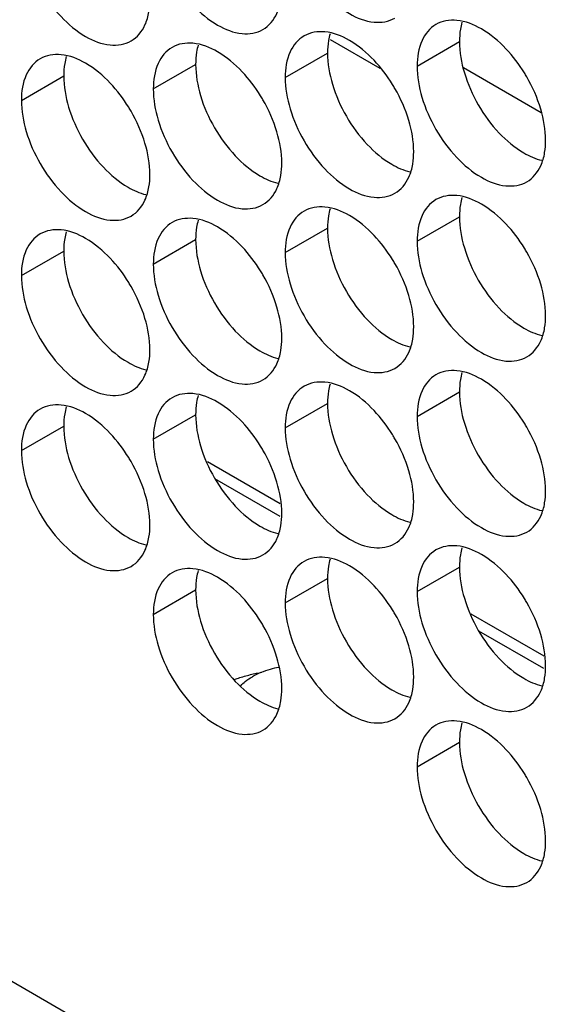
# Model space of a CAD drawing. Header units: inches. Extents: x 0 to 34, y 0 to 22.
# Tile 38 of 118: x 16.355 to 16.491, y 13.936 to 14.19. Entities that reach past the tile are written whole.
import ezdxf

# ---------------------------------------------------------------- set-up
doc = ezdxf.new("R2010")
doc.units = ezdxf.units.IN
doc.header["$LTSCALE"] = 1.87
doc.header["$MEASUREMENT"] = 0
doc.layers.get('0').update_dxf_attribs({"linetype": 'CONTINUOUS'})

msp = doc.modelspace()

# ---------------------------------------------------------------- linework, layer by layer
at = {"color": 7, "linetype": 'CONTINUOUS'}
for p, q in [((16.66253, 13.76257), (13.79964, 15.41557)), ((16.43517, 14.18514), (16.44804, 14.17771)), ((16.45765, 14.17827), (16.46861, 14.1846)), ((16.42353, 14.17531), (16.43449, 14.18164)), ((16.38941, 14.17235), (16.40037, 14.17868)), ((16.3553, 14.1694), (16.36626, 14.17572)), ((16.45765, 14.13295), (16.46861, 14.13928)), ((16.42353, 14.13), (16.43449, 14.13633)), ((16.38941, 14.12704), (16.40037, 14.13337)), ((16.3553, 14.12408), (16.36626, 14.13041)), ((16.45765, 14.08764), (16.46861, 14.09397)), ((16.42353, 14.08468), (16.43449, 14.09101)), ((16.38941, 14.08173), (16.40037, 14.08805)), ((16.3553, 14.07877), (16.36626, 14.0851)), ((16.42226, 14.06502), (16.40341, 14.0759)), ((16.42221, 14.06178), (16.40537, 14.07151)), ((16.45765, 14.04233), (16.46861, 14.04865)), ((16.42353, 14.03937), (16.43449, 14.0457)), ((16.38941, 14.03641), (16.40037, 14.04274)), ((16.49049, 14.02562), (16.47164, 14.03651)), ((16.49045, 14.02238), (16.4736, 14.03211)), ((16.45765, 13.99701), (16.46861, 14.00334))]:
    msp.add_line(p, q, dxfattribs=at)
at = {"color": 3, "linetype": 'CONTINUOUS'}
msp.add_line((16.46966, 14.17788), (16.48976, 14.16628), dxfattribs=at)
at = {"color": 7, "linetype": 'CONTINUOUS'}
for points, knots in [([(16.4248, 14.21255), (16.42566, 14.20965), (16.42811, 14.20409), (16.43333, 14.19695), (16.43951, 14.19177), (16.44597, 14.18911), (16.45031, 14.18976), (16.4519, 14.19068)], [0, 0, 0, 0, 0.235115, 0.470233, 0.682481, 0.857347, 1, 1, 1, 1]), ([(16.39068, 14.20959), (16.39154, 14.20669), (16.39399, 14.20113), (16.39921, 14.194), (16.4054, 14.18881), (16.41186, 14.18616), (16.41619, 14.18681), (16.41778, 14.18772)], [0, 0, 0, 0, 0.235115, 0.470233, 0.682481, 0.857347, 1, 1, 1, 1]), ([(16.35656, 14.20664), (16.35742, 14.20373), (16.35988, 14.19817), (16.3651, 14.19104), (16.37128, 14.18585), (16.37774, 14.1832), (16.38208, 14.18385), (16.38366, 14.18476)], [0, 0, 0, 0, 0.235115, 0.470233, 0.682481, 0.857347, 1, 1, 1, 1]), ([(16.41778, 14.18772), (16.41937, 14.18864), (16.42139, 14.19117), (16.42221, 14.1941), (16.4224, 14.19527)], [0, 0, 0, 0, 0.608607, 1, 1, 1, 1]), ([(16.38366, 14.18476), (16.38525, 14.18568), (16.38727, 14.18821), (16.38809, 14.19114), (16.38829, 14.19231)], [0, 0, 0, 0, 0.608607, 1, 1, 1, 1]), ([(16.46252, 14.18903), (16.46093, 14.18811), (16.4582, 14.18468), (16.45765, 14.18051), (16.45765, 14.17827)], [0, 0, 0, 0, 0.44922, 1, 1, 1, 1]), ([(16.48063, 14.18273), (16.47875, 14.18471), (16.4749, 14.18794), (16.47018, 14.18988), (16.46791, 14.19007)], [0, 0, 0, 0, 0.548282, 1, 1, 1, 1]), ([(16.4284, 14.18607), (16.42681, 14.18515), (16.42408, 14.18173), (16.42353, 14.17756), (16.42353, 14.17531)], [0, 0, 0, 0, 0.44922, 1, 1, 1, 1]), ([(16.44651, 14.17977), (16.44463, 14.18175), (16.44078, 14.18498), (16.43606, 14.18692), (16.43379, 14.18711)], [0, 0, 0, 0, 0.548282, 1, 1, 1, 1]), ([(16.39428, 14.18311), (16.39269, 14.18219), (16.38996, 14.17877), (16.38941, 14.1746), (16.38941, 14.17235)], [0, 0, 0, 0, 0.44922, 1, 1, 1, 1]), ([(16.41239, 14.17681), (16.41051, 14.1788), (16.40666, 14.18202), (16.40195, 14.18396), (16.39967, 14.18416)], [0, 0, 0, 0, 0.548282, 1, 1, 1, 1]), ([(16.37827, 14.17386), (16.37639, 14.17584), (16.37255, 14.17906), (16.36783, 14.181), (16.36555, 14.1812)], [0, 0, 0, 0, 0.548282, 1, 1, 1, 1]), ([(16.36016, 14.18015), (16.35857, 14.17924), (16.35584, 14.17581), (16.3553, 14.17164), (16.3553, 14.1694)], [0, 0, 0, 0, 0.44922, 1, 1, 1, 1]), ([(16.48962, 14.16715), (16.48875, 14.17006), (16.48737, 14.17321), (16.48561, 14.17615), (16.4854, 14.17649)], [0, 0, 0, 0, 0.882712, 1, 1, 1, 1]), ([(16.4555, 14.1642), (16.45464, 14.1671), (16.45325, 14.17025), (16.45149, 14.17319), (16.45128, 14.17353)], [0, 0, 0, 0, 0.882712, 1, 1, 1, 1]), ([(16.42138, 14.16124), (16.42052, 14.16414), (16.41913, 14.16729), (16.41737, 14.17023), (16.41716, 14.17058)], [0, 0, 0, 0, 0.882712, 1, 1, 1, 1]), ([(16.45891, 14.1702), (16.45978, 14.16729), (16.46223, 14.16173), (16.46745, 14.1546), (16.47363, 14.14941), (16.48009, 14.14676), (16.48443, 14.14741), (16.48602, 14.14832)], [0, 0, 0, 0, 0.235115, 0.470233, 0.682481, 0.857347, 1, 1, 1, 1]), ([(16.38726, 14.15828), (16.3864, 14.16119), (16.38501, 14.16433), (16.38326, 14.16728), (16.38305, 14.16762)], [0, 0, 0, 0, 0.882712, 1, 1, 1, 1]), ([(16.4248, 14.16724), (16.42566, 14.16433), (16.42811, 14.15877), (16.43333, 14.15164), (16.43951, 14.14645), (16.44597, 14.1438), (16.45031, 14.14445), (16.4519, 14.14537)], [0, 0, 0, 0, 0.235115, 0.470233, 0.682481, 0.857347, 1, 1, 1, 1]), ([(16.39068, 14.16428), (16.39154, 14.16137), (16.39399, 14.15581), (16.39921, 14.14868), (16.4054, 14.1435), (16.41186, 14.14084), (16.41619, 14.14149), (16.41778, 14.14241)], [0, 0, 0, 0, 0.235115, 0.470233, 0.682481, 0.857347, 1, 1, 1, 1]), ([(16.35656, 14.16132), (16.35742, 14.15842), (16.35988, 14.15286), (16.3651, 14.14572), (16.37128, 14.14054), (16.37774, 14.13789), (16.38208, 14.13853), (16.38366, 14.13945)], [0, 0, 0, 0, 0.235115, 0.470233, 0.682481, 0.857347, 1, 1, 1, 1]), ([(16.48602, 14.14832), (16.4876, 14.14924), (16.48962, 14.15177), (16.49045, 14.1547), (16.49064, 14.15587)], [0, 0, 0, 0, 0.608607, 1, 1, 1, 1]), ([(16.4519, 14.14537), (16.45349, 14.14628), (16.4555, 14.14881), (16.45633, 14.15175), (16.45652, 14.15292)], [0, 0, 0, 0, 0.608607, 1, 1, 1, 1]), ([(16.41778, 14.14241), (16.41937, 14.14332), (16.42139, 14.14585), (16.42221, 14.14879), (16.4224, 14.14996)], [0, 0, 0, 0, 0.608607, 1, 1, 1, 1]), ([(16.38366, 14.13945), (16.38525, 14.14037), (16.38727, 14.1429), (16.38809, 14.14583), (16.38829, 14.147)], [0, 0, 0, 0, 0.608607, 1, 1, 1, 1]), ([(16.48063, 14.13742), (16.47875, 14.1394), (16.4749, 14.14262), (16.47018, 14.14456), (16.46791, 14.14476)], [0, 0, 0, 0, 0.548282, 1, 1, 1, 1]), ([(16.46252, 14.14371), (16.46093, 14.1428), (16.4582, 14.13937), (16.45765, 14.1352), (16.45765, 14.13295)], [0, 0, 0, 0, 0.44922, 1, 1, 1, 1]), ([(16.4284, 14.14075), (16.42681, 14.13984), (16.42408, 14.13641), (16.42353, 14.13224), (16.42353, 14.13)], [0, 0, 0, 0, 0.44922, 1, 1, 1, 1]), ([(16.44651, 14.13446), (16.44463, 14.13644), (16.44078, 14.13966), (16.43606, 14.1416), (16.43379, 14.1418)], [0, 0, 0, 0, 0.548282, 1, 1, 1, 1]), ([(16.39428, 14.1378), (16.39269, 14.13688), (16.38996, 14.13345), (16.38941, 14.12928), (16.38941, 14.12704)], [0, 0, 0, 0, 0.44922, 1, 1, 1, 1]), ([(16.41239, 14.1315), (16.41051, 14.13348), (16.40666, 14.13671), (16.40195, 14.13865), (16.39967, 14.13884)], [0, 0, 0, 0, 0.548282, 1, 1, 1, 1]), ([(16.36016, 14.13484), (16.35857, 14.13392), (16.35584, 14.1305), (16.3553, 14.12633), (16.3553, 14.12408)], [0, 0, 0, 0, 0.44922, 1, 1, 1, 1]), ([(16.37827, 14.12854), (16.37639, 14.13052), (16.37255, 14.13375), (16.36783, 14.13569), (16.36555, 14.13589)], [0, 0, 0, 0, 0.548282, 1, 1, 1, 1]), ([(16.48962, 14.12184), (16.48875, 14.12474), (16.48737, 14.12789), (16.48561, 14.13084), (16.4854, 14.13118)], [0, 0, 0, 0, 0.882712, 1, 1, 1, 1]), ([(16.4555, 14.11888), (16.45464, 14.12179), (16.45325, 14.12494), (16.45149, 14.12788), (16.45128, 14.12822)], [0, 0, 0, 0, 0.882712, 1, 1, 1, 1]), ([(16.42138, 14.11592), (16.42052, 14.11883), (16.41913, 14.12198), (16.41737, 14.12492), (16.41716, 14.12526)], [0, 0, 0, 0, 0.882712, 1, 1, 1, 1]), ([(16.45891, 14.12488), (16.45978, 14.12198), (16.46223, 14.11642), (16.46745, 14.10928), (16.47363, 14.1041), (16.48009, 14.10144), (16.48443, 14.10209), (16.48602, 14.10301)], [0, 0, 0, 0, 0.235115, 0.470233, 0.682481, 0.857347, 1, 1, 1, 1]), ([(16.38726, 14.11297), (16.3864, 14.11587), (16.38501, 14.11902), (16.38326, 14.12196), (16.38305, 14.12231)], [0, 0, 0, 0, 0.882712, 1, 1, 1, 1]), ([(16.4248, 14.12192), (16.42566, 14.11902), (16.42811, 14.11346), (16.43333, 14.10632), (16.43951, 14.10114), (16.44597, 14.09849), (16.45031, 14.09914), (16.4519, 14.10005)], [0, 0, 0, 0, 0.235115, 0.470233, 0.682481, 0.857347, 1, 1, 1, 1]), ([(16.39068, 14.11897), (16.39154, 14.11606), (16.39399, 14.1105), (16.39921, 14.10337), (16.4054, 14.09818), (16.41186, 14.09553), (16.41619, 14.09618), (16.41778, 14.09709)], [0, 0, 0, 0, 0.235115, 0.470233, 0.682481, 0.857347, 1, 1, 1, 1]), ([(16.35656, 14.11601), (16.35742, 14.1131), (16.35988, 14.10754), (16.3651, 14.10041), (16.37128, 14.09522), (16.37774, 14.09257), (16.38208, 14.09322), (16.38366, 14.09414)], [0, 0, 0, 0, 0.235115, 0.470233, 0.682481, 0.857347, 1, 1, 1, 1]), ([(16.48602, 14.10301), (16.4876, 14.10392), (16.48962, 14.10645), (16.49045, 14.10939), (16.49064, 14.11056)], [0, 0, 0, 0, 0.608607, 1, 1, 1, 1]), ([(16.4519, 14.10005), (16.45349, 14.10097), (16.4555, 14.1035), (16.45633, 14.10643), (16.45652, 14.1076)], [0, 0, 0, 0, 0.608607, 1, 1, 1, 1]), ([(16.41778, 14.09709), (16.41937, 14.09801), (16.42139, 14.10054), (16.42221, 14.10347), (16.4224, 14.10464)], [0, 0, 0, 0, 0.608607, 1, 1, 1, 1]), ([(16.38366, 14.09414), (16.38525, 14.09505), (16.38727, 14.09758), (16.38809, 14.10052), (16.38829, 14.10169)], [0, 0, 0, 0, 0.608607, 1, 1, 1, 1]), ([(16.48063, 14.0921), (16.47875, 14.09408), (16.4749, 14.09731), (16.47018, 14.09925), (16.46791, 14.09944)], [0, 0, 0, 0, 0.548282, 1, 1, 1, 1]), ([(16.44651, 14.08914), (16.44463, 14.09113), (16.44078, 14.09435), (16.43606, 14.09629), (16.43379, 14.09649)], [0, 0, 0, 0, 0.548282, 1, 1, 1, 1]), ([(16.46252, 14.0984), (16.46093, 14.09748), (16.4582, 14.09405), (16.45765, 14.08988), (16.45765, 14.08764)], [0, 0, 0, 0, 0.44922, 1, 1, 1, 1]), ([(16.4284, 14.09544), (16.42681, 14.09452), (16.42408, 14.0911), (16.42353, 14.08693), (16.42353, 14.08468)], [0, 0, 0, 0, 0.44922, 1, 1, 1, 1]), ([(16.39428, 14.09248), (16.39269, 14.09157), (16.38996, 14.08814), (16.38941, 14.08397), (16.38941, 14.08173)], [0, 0, 0, 0, 0.44922, 1, 1, 1, 1]), ([(16.41239, 14.08619), (16.41051, 14.08817), (16.40666, 14.09139), (16.40195, 14.09333), (16.39967, 14.09353)], [0, 0, 0, 0, 0.548282, 1, 1, 1, 1]), ([(16.36016, 14.08952), (16.35857, 14.08861), (16.35584, 14.08518), (16.3553, 14.08101), (16.3553, 14.07877)], [0, 0, 0, 0, 0.44922, 1, 1, 1, 1]), ([(16.37827, 14.08323), (16.37639, 14.08521), (16.37255, 14.08844), (16.36783, 14.09037), (16.36555, 14.09057)], [0, 0, 0, 0, 0.548282, 1, 1, 1, 1]), ([(16.48962, 14.07652), (16.48875, 14.07943), (16.48737, 14.08258), (16.48561, 14.08552), (16.4854, 14.08586)], [0, 0, 0, 0, 0.882712, 1, 1, 1, 1]), ([(16.4555, 14.07357), (16.45464, 14.07647), (16.45325, 14.07962), (16.45149, 14.08256), (16.45128, 14.08291)], [0, 0, 0, 0, 0.882712, 1, 1, 1, 1]), ([(16.42138, 14.07061), (16.42052, 14.07352), (16.41913, 14.07666), (16.41737, 14.07961), (16.41716, 14.07995)], [0, 0, 0, 0, 0.882712, 1, 1, 1, 1]), ([(16.45891, 14.07957), (16.45978, 14.07666), (16.46223, 14.0711), (16.46745, 14.06397), (16.47363, 14.05878), (16.48009, 14.05613), (16.48443, 14.05678), (16.48602, 14.0577)], [0, 0, 0, 0, 0.235115, 0.470233, 0.682481, 0.857347, 1, 1, 1, 1]), ([(16.38726, 14.06765), (16.3864, 14.07056), (16.38501, 14.07371), (16.38326, 14.07665), (16.38305, 14.07699)], [0, 0, 0, 0, 0.882712, 1, 1, 1, 1]), ([(16.4248, 14.07661), (16.42566, 14.0737), (16.42811, 14.06814), (16.43333, 14.06101), (16.43951, 14.05583), (16.44597, 14.05317), (16.45031, 14.05382), (16.4519, 14.05474)], [0, 0, 0, 0, 0.235115, 0.470233, 0.682481, 0.857347, 1, 1, 1, 1]), ([(16.39068, 14.07365), (16.39154, 14.07075), (16.39399, 14.06519), (16.39921, 14.05805), (16.4054, 14.05287), (16.41186, 14.05021), (16.41619, 14.05086), (16.41778, 14.05178)], [0, 0, 0, 0, 0.235115, 0.470233, 0.682481, 0.857347, 1, 1, 1, 1]), ([(16.35656, 14.07069), (16.35742, 14.06779), (16.35988, 14.06223), (16.3651, 14.0551), (16.37128, 14.04991), (16.37774, 14.04726), (16.38208, 14.04791), (16.38366, 14.04882)], [0, 0, 0, 0, 0.235115, 0.470233, 0.682481, 0.857347, 1, 1, 1, 1]), ([(16.48602, 14.0577), (16.4876, 14.05861), (16.48962, 14.06114), (16.49045, 14.06407), (16.49064, 14.06524)], [0, 0, 0, 0, 0.608607, 1, 1, 1, 1]), ([(16.4519, 14.05474), (16.45349, 14.05565), (16.4555, 14.05818), (16.45633, 14.06112), (16.45652, 14.06229)], [0, 0, 0, 0, 0.608607, 1, 1, 1, 1]), ([(16.41778, 14.05178), (16.41937, 14.0527), (16.42139, 14.05522), (16.42221, 14.05816), (16.4224, 14.05933)], [0, 0, 0, 0, 0.608607, 1, 1, 1, 1]), ([(16.38366, 14.04882), (16.38525, 14.04974), (16.38727, 14.05227), (16.38809, 14.0552), (16.38829, 14.05637)], [0, 0, 0, 0, 0.608607, 1, 1, 1, 1]), ([(16.46252, 14.05308), (16.46093, 14.05217), (16.4582, 14.04874), (16.45765, 14.04457), (16.45765, 14.04233)], [0, 0, 0, 0, 0.44922, 1, 1, 1, 1]), ([(16.48063, 14.04679), (16.47875, 14.04877), (16.4749, 14.05199), (16.47018, 14.05393), (16.46791, 14.05413)], [0, 0, 0, 0, 0.548282, 1, 1, 1, 1]), ([(16.44651, 14.04383), (16.44463, 14.04581), (16.44078, 14.04904), (16.43606, 14.05098), (16.43379, 14.05117)], [0, 0, 0, 0, 0.548282, 1, 1, 1, 1]), ([(16.41239, 14.04087), (16.41051, 14.04285), (16.40666, 14.04608), (16.40195, 14.04802), (16.39967, 14.04821)], [0, 0, 0, 0, 0.548282, 1, 1, 1, 1]), ([(16.4284, 14.05013), (16.42681, 14.04921), (16.42408, 14.04578), (16.42353, 14.04161), (16.42353, 14.03937)], [0, 0, 0, 0, 0.44922, 1, 1, 1, 1]), ([(16.39428, 14.04717), (16.39269, 14.04625), (16.38996, 14.04283), (16.38941, 14.03866), (16.38941, 14.03641)], [0, 0, 0, 0, 0.44922, 1, 1, 1, 1]), ([(16.48962, 14.03121), (16.48875, 14.03412), (16.48737, 14.03727), (16.48561, 14.04021), (16.4854, 14.04055)], [0, 0, 0, 0, 0.882712, 1, 1, 1, 1]), ([(16.4555, 14.02825), (16.45464, 14.03116), (16.45325, 14.03431), (16.45149, 14.03725), (16.45128, 14.03759)], [0, 0, 0, 0, 0.882712, 1, 1, 1, 1]), ([(16.42138, 14.0253), (16.42052, 14.0282), (16.41913, 14.03135), (16.41737, 14.03429), (16.41716, 14.03463)], [0, 0, 0, 0, 0.882712, 1, 1, 1, 1]), ([(16.45891, 14.03425), (16.45978, 14.03135), (16.46223, 14.02579), (16.46745, 14.01865), (16.47363, 14.01347), (16.48009, 14.01082), (16.48443, 14.01147), (16.48602, 14.01238)], [0, 0, 0, 0, 0.235115, 0.470233, 0.682481, 0.857347, 1, 1, 1, 1]), ([(16.4248, 14.0313), (16.42566, 14.02839), (16.42811, 14.02283), (16.43333, 14.0157), (16.43951, 14.01051), (16.44597, 14.00786), (16.45031, 14.00851), (16.4519, 14.00942)], [0, 0, 0, 0, 0.235115, 0.470233, 0.682481, 0.857347, 1, 1, 1, 1]), ([(16.39068, 14.02834), (16.39154, 14.02543), (16.39399, 14.01987), (16.39921, 14.01274), (16.4054, 14.00755), (16.41186, 14.0049), (16.41619, 14.00555), (16.41778, 14.00647)], [0, 0, 0, 0, 0.235115, 0.470233, 0.682481, 0.857347, 1, 1, 1, 1]), ([(16.42179, 14.0227), (16.42108, 14.02256), (16.41953, 14.0222), (16.41725, 14.02142), (16.41574, 14.02069), (16.41505, 14.02029)], [0, 0, 0, 0, 0.303212, 0.663306, 1, 1, 1, 1]), ([(16.4103, 14.01955), (16.41067, 14.01968), (16.41206, 14.02016), (16.41446, 14.02084), (16.41651, 14.02128), (16.41751, 14.02146)], [0, 0, 0, 0, 0.15666, 0.591357, 1, 1, 1, 1]), ([(16.41204, 14.01796), (16.4124, 14.01834), (16.41334, 14.01921), (16.4144, 14.01992), (16.41505, 14.02029)], [0, 0, 0, 0, 0.415872, 1, 1, 1, 1]), ([(16.48602, 14.01238), (16.4876, 14.0133), (16.48962, 14.01583), (16.49045, 14.01876), (16.49064, 14.01993)], [0, 0, 0, 0, 0.608607, 1, 1, 1, 1]), ([(16.4519, 14.00942), (16.45349, 14.01034), (16.4555, 14.01287), (16.45633, 14.0158), (16.45652, 14.01697)], [0, 0, 0, 0, 0.608607, 1, 1, 1, 1]), ([(16.41778, 14.00647), (16.41937, 14.00738), (16.42139, 14.00991), (16.42221, 14.01284), (16.4224, 14.01402)], [0, 0, 0, 0, 0.608607, 1, 1, 1, 1]), ([(16.46252, 14.00777), (16.46093, 14.00685), (16.4582, 14.00343), (16.45765, 13.99926), (16.45765, 13.99701)], [0, 0, 0, 0, 0.44922, 1, 1, 1, 1]), ([(16.48063, 14.00147), (16.47875, 14.00345), (16.4749, 14.00668), (16.47018, 14.00862), (16.46791, 14.00882)], [0, 0, 0, 0, 0.548282, 1, 1, 1, 1]), ([(16.48962, 13.9859), (16.48875, 13.9888), (16.48737, 13.99195), (16.48561, 13.99489), (16.4854, 13.99524)], [0, 0, 0, 0, 0.882712, 1, 1, 1, 1]), ([(16.45891, 13.98894), (16.45978, 13.98603), (16.46223, 13.98047), (16.46745, 13.97334), (16.47363, 13.96816), (16.48009, 13.9655), (16.48443, 13.96615), (16.48602, 13.96707)], [0, 0, 0, 0, 0.235115, 0.470233, 0.682481, 0.857347, 1, 1, 1, 1]), ([(16.48602, 13.96707), (16.4876, 13.96798), (16.48962, 13.97051), (16.49045, 13.97345), (16.49064, 13.97462)], [0, 0, 0, 0, 0.608607, 1, 1, 1, 1])]:
    msp.add_open_spline(points, degree=3, knots=knots, dxfattribs=at)
for points in [[(16.46791, 14.19007), (16.46605, 14.19023), (16.4641, 14.18994), (16.46252, 14.18903)], [(16.43379, 14.18711), (16.43194, 14.18728), (16.42999, 14.18698), (16.4284, 14.18607)], [(16.39967, 14.18416), (16.39782, 14.18432), (16.39587, 14.18403), (16.39428, 14.18311)], [(16.36555, 14.1812), (16.3637, 14.18136), (16.36175, 14.18107), (16.36016, 14.18015)], [(16.4854, 14.17649), (16.48402, 14.17872), (16.48243, 14.18083), (16.48063, 14.18273)], [(16.45128, 14.17353), (16.4499, 14.17577), (16.44831, 14.17787), (16.44651, 14.17977)], [(16.45765, 14.17827), (16.45765, 14.17555), (16.45813, 14.17282), (16.45891, 14.1702)], [(16.41716, 14.17058), (16.41579, 14.17281), (16.41419, 14.17491), (16.41239, 14.17681)], [(16.42353, 14.17531), (16.42353, 14.17259), (16.42402, 14.16986), (16.4248, 14.16724)], [(16.38305, 14.16762), (16.38167, 14.16985), (16.38008, 14.17195), (16.37827, 14.17386)], [(16.38941, 14.17235), (16.38941, 14.16963), (16.3899, 14.1669), (16.39068, 14.16428)], [(16.3553, 14.1694), (16.3553, 14.16667), (16.35578, 14.16395), (16.35656, 14.16132)], [(16.49088, 14.15908), (16.49088, 14.1618), (16.4904, 14.16453), (16.48962, 14.16715)], [(16.45677, 14.15612), (16.45677, 14.15885), (16.45628, 14.16157), (16.4555, 14.1642)], [(16.42265, 14.15316), (16.42265, 14.15589), (16.42216, 14.15861), (16.42138, 14.16124)], [(16.38853, 14.15021), (16.38853, 14.15293), (16.38804, 14.15566), (16.38726, 14.15828)], [(16.49064, 14.15587), (16.49082, 14.15693), (16.49088, 14.15801), (16.49088, 14.15908)], [(16.45652, 14.15292), (16.4567, 14.15398), (16.45677, 14.15506), (16.45677, 14.15612)], [(16.4224, 14.14996), (16.42258, 14.15102), (16.42265, 14.1521), (16.42265, 14.15316)], [(16.38829, 14.147), (16.38846, 14.14806), (16.38853, 14.14914), (16.38853, 14.15021)], [(16.46791, 14.14476), (16.46605, 14.14492), (16.4641, 14.14463), (16.46252, 14.14371)], [(16.43379, 14.1418), (16.43194, 14.14196), (16.42999, 14.14167), (16.4284, 14.14075)], [(16.39967, 14.13884), (16.39782, 14.139), (16.39587, 14.13871), (16.39428, 14.1378)], [(16.4854, 14.13118), (16.48402, 14.13341), (16.48243, 14.13551), (16.48063, 14.13742)], [(16.36555, 14.13589), (16.3637, 14.13605), (16.36175, 14.13575), (16.36016, 14.13484)], [(16.45128, 14.12822), (16.4499, 14.13045), (16.44831, 14.13255), (16.44651, 14.13446)], [(16.45765, 14.13295), (16.45765, 14.13023), (16.45813, 14.12751), (16.45891, 14.12488)], [(16.41716, 14.12526), (16.41579, 14.1275), (16.41419, 14.1296), (16.41239, 14.1315)], [(16.42353, 14.13), (16.42353, 14.12727), (16.42402, 14.12455), (16.4248, 14.12192)], [(16.38305, 14.12231), (16.38167, 14.12454), (16.38008, 14.12664), (16.37827, 14.12854)], [(16.38941, 14.12704), (16.38941, 14.12432), (16.3899, 14.12159), (16.39068, 14.11897)], [(16.3553, 14.12408), (16.3553, 14.12136), (16.35578, 14.11863), (16.35656, 14.11601)], [(16.49088, 14.11377), (16.49088, 14.11649), (16.4904, 14.11922), (16.48962, 14.12184)], [(16.45677, 14.11081), (16.45677, 14.11353), (16.45628, 14.11626), (16.4555, 14.11888)], [(16.42265, 14.10785), (16.42265, 14.11057), (16.42216, 14.1133), (16.42138, 14.11592)], [(16.38853, 14.10489), (16.38853, 14.10762), (16.38804, 14.11034), (16.38726, 14.11297)], [(16.49064, 14.11056), (16.49082, 14.11162), (16.49088, 14.1127), (16.49088, 14.11377)], [(16.45652, 14.1076), (16.4567, 14.10866), (16.45677, 14.10974), (16.45677, 14.11081)], [(16.4224, 14.10464), (16.42258, 14.1057), (16.42265, 14.10678), (16.42265, 14.10785)], [(16.38829, 14.10169), (16.38846, 14.10275), (16.38853, 14.10383), (16.38853, 14.10489)], [(16.46791, 14.09944), (16.46605, 14.0996), (16.4641, 14.09931), (16.46252, 14.0984)], [(16.43379, 14.09649), (16.43194, 14.09665), (16.42999, 14.09636), (16.4284, 14.09544)], [(16.39967, 14.09353), (16.39782, 14.09369), (16.39587, 14.0934), (16.39428, 14.09248)], [(16.4854, 14.08586), (16.48402, 14.0881), (16.48243, 14.0902), (16.48063, 14.0921)], [(16.36555, 14.09057), (16.3637, 14.09073), (16.36175, 14.09044), (16.36016, 14.08952)], [(16.45128, 14.08291), (16.4499, 14.08514), (16.44831, 14.08724), (16.44651, 14.08914)], [(16.41716, 14.07995), (16.41579, 14.08218), (16.41419, 14.08428), (16.41239, 14.08619)], [(16.45765, 14.08764), (16.45765, 14.08492), (16.45813, 14.08219), (16.45891, 14.07957)], [(16.42353, 14.08468), (16.42353, 14.08196), (16.42402, 14.07923), (16.4248, 14.07661)], [(16.38305, 14.07699), (16.38167, 14.07922), (16.38008, 14.08132), (16.37827, 14.08323)], [(16.38941, 14.08173), (16.38941, 14.079), (16.3899, 14.07628), (16.39068, 14.07365)], [(16.3553, 14.07877), (16.3553, 14.07604), (16.35578, 14.07332), (16.35656, 14.07069)], [(16.49088, 14.06845), (16.49088, 14.07118), (16.4904, 14.0739), (16.48962, 14.07652)], [(16.45677, 14.06549), (16.45677, 14.06822), (16.45628, 14.07094), (16.4555, 14.07357)], [(16.42265, 14.06254), (16.42265, 14.06526), (16.42216, 14.06799), (16.42138, 14.07061)], [(16.49064, 14.06524), (16.49082, 14.06631), (16.49088, 14.06738), (16.49088, 14.06845)], [(16.38853, 14.05958), (16.38853, 14.0623), (16.38804, 14.06503), (16.38726, 14.06765)], [(16.45652, 14.06229), (16.4567, 14.06335), (16.45677, 14.06443), (16.45677, 14.06549)], [(16.4224, 14.05933), (16.42258, 14.06039), (16.42265, 14.06147), (16.42265, 14.06254)], [(16.38829, 14.05637), (16.38846, 14.05743), (16.38853, 14.05851), (16.38853, 14.05958)], [(16.46791, 14.05413), (16.46605, 14.05429), (16.4641, 14.054), (16.46252, 14.05308)], [(16.43379, 14.05117), (16.43194, 14.05133), (16.42999, 14.05104), (16.4284, 14.05013)], [(16.39967, 14.04821), (16.39782, 14.04838), (16.39587, 14.04808), (16.39428, 14.04717)], [(16.4854, 14.04055), (16.48402, 14.04278), (16.48243, 14.04488), (16.48063, 14.04679)], [(16.45128, 14.03759), (16.4499, 14.03982), (16.44831, 14.04193), (16.44651, 14.04383)], [(16.41716, 14.03463), (16.41579, 14.03687), (16.41419, 14.03897), (16.41239, 14.04087)], [(16.45765, 14.04233), (16.45765, 14.0396), (16.45813, 14.03688), (16.45891, 14.03425)], [(16.42353, 14.03937), (16.42353, 14.03665), (16.42402, 14.03392), (16.4248, 14.0313)], [(16.38941, 14.03641), (16.38941, 14.03369), (16.3899, 14.03096), (16.39068, 14.02834)], [(16.49088, 14.02314), (16.49088, 14.02586), (16.4904, 14.02859), (16.48962, 14.03121)], [(16.45677, 14.02018), (16.45677, 14.0229), (16.45628, 14.02563), (16.4555, 14.02825)], [(16.42265, 14.01722), (16.42265, 14.01995), (16.42216, 14.02267), (16.42138, 14.0253)], [(16.49064, 14.01993), (16.49082, 14.02099), (16.49088, 14.02207), (16.49088, 14.02314)], [(16.45652, 14.01697), (16.4567, 14.01803), (16.45677, 14.01911), (16.45677, 14.02018)], [(16.4224, 14.01402), (16.42258, 14.01508), (16.42265, 14.01616), (16.42265, 14.01722)], [(16.46791, 14.00882), (16.46605, 14.00898), (16.4641, 14.00869), (16.46252, 14.00777)], [(16.4854, 13.99524), (16.48402, 13.99747), (16.48243, 13.99957), (16.48063, 14.00147)], [(16.45765, 13.99701), (16.45765, 13.99429), (16.45813, 13.99156), (16.45891, 13.98894)], [(16.49088, 13.97782), (16.49088, 13.98055), (16.4904, 13.98327), (16.48962, 13.9859)], [(16.49064, 13.97462), (16.49082, 13.97568), (16.49088, 13.97676), (16.49088, 13.97782)]]:
    msp.add_open_spline(points, degree=3, dxfattribs=at)
at = {"color": 3, "linetype": 'CONTINUOUS'}
for points in [[(16.46926, 14.18959), (16.46909, 14.189), (16.46895, 14.18841), (16.46885, 14.1878)], [(16.43514, 14.18663), (16.43497, 14.18605), (16.43483, 14.18545), (16.43473, 14.18485)], [(16.46885, 14.1878), (16.46868, 14.18674), (16.46861, 14.18566), (16.46861, 14.1846)], [(16.40103, 14.18367), (16.40085, 14.18309), (16.40072, 14.18249), (16.40062, 14.18189)], [(16.43473, 14.18485), (16.43456, 14.18379), (16.43449, 14.18271), (16.43449, 14.18164)], [(16.46861, 14.1846), (16.46861, 14.18187), (16.46909, 14.17915), (16.46987, 14.17652)], [(16.36691, 14.18071), (16.36673, 14.18013), (16.3666, 14.17953), (16.3665, 14.17893)], [(16.40062, 14.18189), (16.40044, 14.18083), (16.40037, 14.17975), (16.40037, 14.17868)], [(16.43449, 14.18164), (16.43449, 14.17892), (16.43498, 14.17619), (16.43576, 14.17357)], [(16.3665, 14.17893), (16.36632, 14.17787), (16.36626, 14.17679), (16.36626, 14.17572)], [(16.40037, 14.17868), (16.40037, 14.17596), (16.40086, 14.17323), (16.40164, 14.17061)], [(16.36626, 14.17572), (16.36626, 14.173), (16.36674, 14.17027), (16.36752, 14.16765)], [(16.46885, 14.14249), (16.46868, 14.14143), (16.46861, 14.14035), (16.46861, 14.13928)], [(16.46926, 14.14427), (16.46909, 14.14369), (16.46895, 14.14309), (16.46885, 14.14249)], [(16.43514, 14.14132), (16.43497, 14.14073), (16.43483, 14.14013), (16.43473, 14.13953)], [(16.40103, 14.13836), (16.40085, 14.13777), (16.40072, 14.13718), (16.40062, 14.13657)], [(16.43473, 14.13953), (16.43456, 14.13847), (16.43449, 14.13739), (16.43449, 14.13633)], [(16.46861, 14.13928), (16.46861, 14.13656), (16.46909, 14.13383), (16.46987, 14.13121)], [(16.36691, 14.1354), (16.36673, 14.13482), (16.3666, 14.13422), (16.3665, 14.13362)], [(16.40062, 14.13657), (16.40044, 14.13551), (16.40037, 14.13443), (16.40037, 14.13337)], [(16.43449, 14.13633), (16.43449, 14.1336), (16.43498, 14.13088), (16.43576, 14.12825)], [(16.3665, 14.13362), (16.36632, 14.13256), (16.36626, 14.13148), (16.36626, 14.13041)], [(16.40037, 14.13337), (16.40037, 14.13064), (16.40086, 14.12792), (16.40164, 14.12529)], [(16.36626, 14.13041), (16.36626, 14.12769), (16.36674, 14.12496), (16.36752, 14.12234)], [(16.46926, 14.09896), (16.46909, 14.09837), (16.46895, 14.09778), (16.46885, 14.09718)], [(16.46885, 14.09718), (16.46868, 14.09611), (16.46861, 14.09504), (16.46861, 14.09397)], [(16.43473, 14.09422), (16.43456, 14.09316), (16.43449, 14.09208), (16.43449, 14.09101)], [(16.43514, 14.096), (16.43497, 14.09542), (16.43483, 14.09482), (16.43473, 14.09422)], [(16.46861, 14.09397), (16.46861, 14.09125), (16.46909, 14.08852), (16.46987, 14.0859)], [(16.40062, 14.09126), (16.40044, 14.0902), (16.40037, 14.08912), (16.40037, 14.08805)], [(16.40103, 14.09304), (16.40085, 14.09246), (16.40072, 14.09186), (16.40062, 14.09126)], [(16.36691, 14.09009), (16.36673, 14.0895), (16.3666, 14.0889), (16.3665, 14.0883)], [(16.43449, 14.09101), (16.43449, 14.08829), (16.43498, 14.08556), (16.43576, 14.08294)], [(16.3665, 14.0883), (16.36632, 14.08724), (16.36626, 14.08616), (16.36626, 14.0851)], [(16.40037, 14.08805), (16.40037, 14.08533), (16.40086, 14.0826), (16.40164, 14.07998)], [(16.36626, 14.0851), (16.36626, 14.08237), (16.36674, 14.07965), (16.36752, 14.07702)], [(16.46926, 14.05365), (16.46909, 14.05306), (16.46895, 14.05246), (16.46885, 14.05186)], [(16.43514, 14.05069), (16.43497, 14.0501), (16.43483, 14.04951), (16.43473, 14.0489)], [(16.46885, 14.05186), (16.46868, 14.0508), (16.46861, 14.04972), (16.46861, 14.04865)], [(16.43473, 14.0489), (16.43456, 14.04784), (16.43449, 14.04676), (16.43449, 14.0457)], [(16.46861, 14.04865), (16.46861, 14.04593), (16.46909, 14.04321), (16.46987, 14.04058)], [(16.40062, 14.04595), (16.40044, 14.04489), (16.40037, 14.04381), (16.40037, 14.04274)], [(16.40103, 14.04773), (16.40085, 14.04715), (16.40072, 14.04655), (16.40062, 14.04595)], [(16.43449, 14.0457), (16.43449, 14.04297), (16.43498, 14.04025), (16.43576, 14.03762)], [(16.40037, 14.04274), (16.40037, 14.04002), (16.40086, 14.03729), (16.40164, 14.03467)], [(16.46926, 14.00833), (16.46909, 14.00775), (16.46895, 14.00715), (16.46885, 14.00655)], [(16.46885, 14.00655), (16.46868, 14.00549), (16.46861, 14.00441), (16.46861, 14.00334)], [(16.46861, 14.00334), (16.46861, 14.00062), (16.46909, 13.99789), (16.46987, 13.99527)]]:
    msp.add_open_spline(points, degree=3, dxfattribs=at)
for points, knots in [([(16.46987, 14.17652), (16.47074, 14.17362), (16.47319, 14.16806), (16.47679, 14.16314), (16.47887, 14.16095)], [0, 0, 0, 0, 0.499997, 1, 1, 1, 1]), ([(16.43576, 14.17357), (16.43662, 14.17066), (16.43907, 14.1651), (16.44267, 14.16019), (16.44475, 14.15799)], [0, 0, 0, 0, 0.499997, 1, 1, 1, 1]), ([(16.40164, 14.17061), (16.4025, 14.1677), (16.40496, 14.16214), (16.40855, 14.15723), (16.41063, 14.15503)], [0, 0, 0, 0, 0.499997, 1, 1, 1, 1]), ([(16.36752, 14.16765), (16.36838, 14.16475), (16.37084, 14.15919), (16.37443, 14.15427), (16.37651, 14.15207)], [0, 0, 0, 0, 0.499997, 1, 1, 1, 1]), ([(16.47887, 14.16095), (16.48075, 14.15897), (16.48415, 14.15611), (16.48824, 14.15426), (16.48988, 14.15388)], [0, 0, 0, 0, 0.619597, 1, 1, 1, 1]), ([(16.44475, 14.15799), (16.44663, 14.15601), (16.45003, 14.15315), (16.45412, 14.15131), (16.45576, 14.15092)], [0, 0, 0, 0, 0.619597, 1, 1, 1, 1]), ([(16.41063, 14.15503), (16.41251, 14.15305), (16.41591, 14.1502), (16.42, 14.14835), (16.42164, 14.14796)], [0, 0, 0, 0, 0.619597, 1, 1, 1, 1]), ([(16.37651, 14.15207), (16.37839, 14.15009), (16.3818, 14.14724), (16.38588, 14.14539), (16.38752, 14.14501)], [0, 0, 0, 0, 0.619597, 1, 1, 1, 1]), ([(16.46987, 14.13121), (16.47074, 14.1283), (16.47319, 14.12274), (16.47679, 14.11783), (16.47887, 14.11563)], [0, 0, 0, 0, 0.499997, 1, 1, 1, 1]), ([(16.43576, 14.12825), (16.43662, 14.12535), (16.43907, 14.11979), (16.44267, 14.11487), (16.44475, 14.11268)], [0, 0, 0, 0, 0.499997, 1, 1, 1, 1]), ([(16.40164, 14.12529), (16.4025, 14.12239), (16.40496, 14.11683), (16.40855, 14.11191), (16.41063, 14.10972)], [0, 0, 0, 0, 0.499997, 1, 1, 1, 1]), ([(16.36752, 14.12234), (16.36838, 14.11943), (16.37084, 14.11387), (16.37443, 14.10896), (16.37651, 14.10676)], [0, 0, 0, 0, 0.499997, 1, 1, 1, 1]), ([(16.47887, 14.11563), (16.48075, 14.11365), (16.48415, 14.1108), (16.48824, 14.10895), (16.48988, 14.10857)], [0, 0, 0, 0, 0.619597, 1, 1, 1, 1]), ([(16.44475, 14.11268), (16.44663, 14.11069), (16.45003, 14.10784), (16.45412, 14.10599), (16.45576, 14.10561)], [0, 0, 0, 0, 0.619597, 1, 1, 1, 1]), ([(16.41063, 14.10972), (16.41251, 14.10774), (16.41591, 14.10488), (16.42, 14.10304), (16.42164, 14.10265)], [0, 0, 0, 0, 0.619597, 1, 1, 1, 1]), ([(16.37651, 14.10676), (16.37839, 14.10478), (16.3818, 14.10192), (16.38588, 14.10008), (16.38752, 14.09969)], [0, 0, 0, 0, 0.619597, 1, 1, 1, 1]), ([(16.46987, 14.0859), (16.47074, 14.08299), (16.47319, 14.07743), (16.47679, 14.07252), (16.47887, 14.07032)], [0, 0, 0, 0, 0.499997, 1, 1, 1, 1]), ([(16.43576, 14.08294), (16.43662, 14.08003), (16.43907, 14.07447), (16.44267, 14.06956), (16.44475, 14.06736)], [0, 0, 0, 0, 0.499997, 1, 1, 1, 1]), ([(16.40164, 14.07998), (16.4025, 14.07707), (16.40496, 14.07151), (16.40855, 14.0666), (16.41063, 14.0644)], [0, 0, 0, 0, 0.499997, 1, 1, 1, 1]), ([(16.36752, 14.07702), (16.36838, 14.07412), (16.37084, 14.06856), (16.37443, 14.06364), (16.37651, 14.06145)], [0, 0, 0, 0, 0.499997, 1, 1, 1, 1]), ([(16.47887, 14.07032), (16.48075, 14.06834), (16.48415, 14.06548), (16.48824, 14.06364), (16.48988, 14.06325)], [0, 0, 0, 0, 0.619597, 1, 1, 1, 1]), ([(16.44475, 14.06736), (16.44663, 14.06538), (16.45003, 14.06253), (16.45412, 14.06068), (16.45576, 14.06029)], [0, 0, 0, 0, 0.619597, 1, 1, 1, 1]), ([(16.41063, 14.0644), (16.41251, 14.06242), (16.41591, 14.05957), (16.42, 14.05772), (16.42164, 14.05734)], [0, 0, 0, 0, 0.619597, 1, 1, 1, 1]), ([(16.37651, 14.06145), (16.37839, 14.05946), (16.3818, 14.05661), (16.38588, 14.05476), (16.38752, 14.05438)], [0, 0, 0, 0, 0.619597, 1, 1, 1, 1]), ([(16.46987, 14.04058), (16.47074, 14.03768), (16.47319, 14.03212), (16.47679, 14.0272), (16.47887, 14.02501)], [0, 0, 0, 0, 0.499997, 1, 1, 1, 1]), ([(16.43576, 14.03762), (16.43662, 14.03472), (16.43907, 14.02916), (16.44267, 14.02424), (16.44475, 14.02205)], [0, 0, 0, 0, 0.499997, 1, 1, 1, 1]), ([(16.40164, 14.03467), (16.4025, 14.03176), (16.40496, 14.0262), (16.40855, 14.02129), (16.41063, 14.01909)], [0, 0, 0, 0, 0.499997, 1, 1, 1, 1]), ([(16.47887, 14.02501), (16.48075, 14.02302), (16.48415, 14.02017), (16.48824, 14.01832), (16.48988, 14.01794)], [0, 0, 0, 0, 0.619597, 1, 1, 1, 1]), ([(16.44475, 14.02205), (16.44663, 14.02007), (16.45003, 14.01721), (16.45412, 14.01536), (16.45576, 14.01498)], [0, 0, 0, 0, 0.619597, 1, 1, 1, 1]), ([(16.41063, 14.01909), (16.41251, 14.01711), (16.41591, 14.01425), (16.42, 14.01241), (16.42164, 14.01202)], [0, 0, 0, 0, 0.619597, 1, 1, 1, 1]), ([(16.46987, 13.99527), (16.47074, 13.99236), (16.47319, 13.9868), (16.47679, 13.98189), (16.47887, 13.97969)], [0, 0, 0, 0, 0.499997, 1, 1, 1, 1]), ([(16.47887, 13.97969), (16.48075, 13.97771), (16.48415, 13.97486), (16.48824, 13.97301), (16.48988, 13.97262)], [0, 0, 0, 0, 0.619597, 1, 1, 1, 1])]:
    msp.add_open_spline(points, degree=3, knots=knots, dxfattribs=at)

doc.saveas('drawing.dxf')
